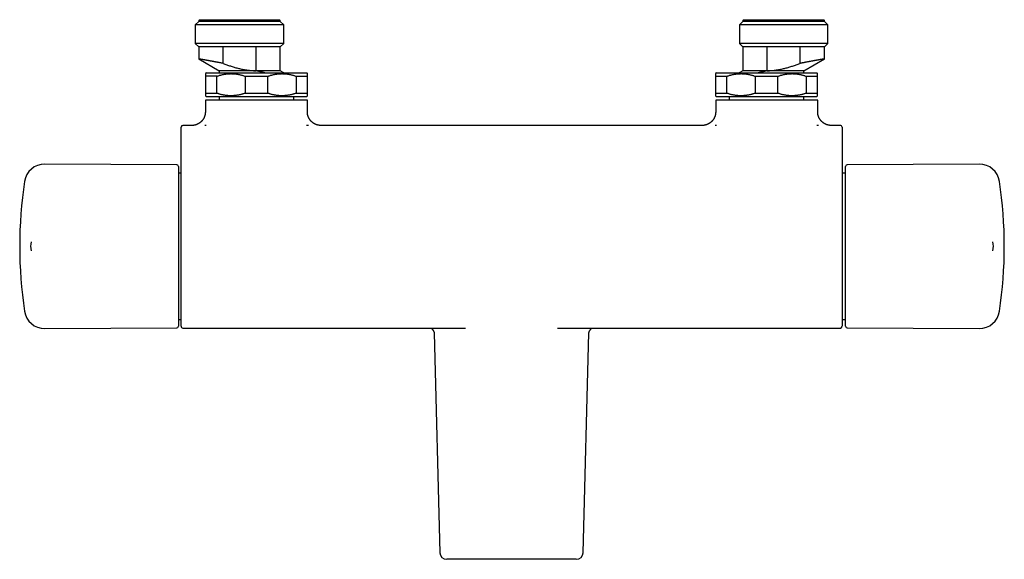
# Model space of a CAD drawing. Header units: millimetres. Extents: x 8 to 808, y 12 to 392.
# Tile 2 of 6: x 243 to 532, y 95 to 254. Entities that reach past the tile are written whole.
import ezdxf

# ---------------------------------------------------------------- set-up
doc = ezdxf.new("R2010")
doc.units = ezdxf.units.MM

msp = doc.modelspace()

# ---------------------------------------------------------------- linework, layer by layer
at = {"color": 7, "linetype": 'Continuous', "lineweight": 30}
for p, q in [((295.26, 253.58), (294.26, 252.58)), ((294.26, 252.58), (294.26, 247.08)), ((320.26, 252.58), (294.26, 252.58)), ((295.46, 254.08), (295.26, 253.88)), ((295.26, 253.88), (295.26, 253.58)), ((319.26, 253.88), (295.26, 253.88)), ((319.26, 253.58), (295.26, 253.58)), ((295.46, 254.08), (319.06, 254.08)), ((319.26, 253.88), (319.06, 254.08)), ((319.26, 253.58), (319.26, 253.88)), ((320.26, 252.58), (319.26, 253.58)), ((320.26, 247.08), (320.26, 252.58)), ((455.26, 253.58), (454.26, 252.58)), ((454.26, 252.58), (454.26, 247.08)), ((467.26, 252.58), (454.26, 252.58)), ((455.46, 254.08), (455.26, 253.88)), ((455.26, 253.88), (455.26, 253.58)), ((467.26, 253.88), (455.26, 253.88)), ((467.26, 253.58), (455.26, 253.58)), ((455.46, 254.08), (467.26, 254.08)), ((467.26, 254.08), (479.06, 254.08)), ((479.26, 253.88), (467.26, 253.88)), ((479.26, 253.58), (467.26, 253.58)), ((480.26, 252.58), (467.26, 252.58)), ((479.26, 253.88), (479.06, 254.08)), ((479.26, 253.58), (479.26, 253.88)), ((480.26, 252.58), (479.26, 253.58)), ((480.26, 247.08), (480.26, 252.58)), ((294.26, 247.08), (295.26, 246.08)), ((320.26, 247.08), (294.26, 247.08)), ((319.26, 246.08), (320.26, 247.08)), ((454.26, 247.08), (455.26, 246.08)), ((467.26, 247.08), (454.26, 247.08)), ((480.26, 247.08), (467.26, 247.08)), ((479.26, 246.08), (480.26, 247.08)), ((295.26, 246.08), (295.26, 242.55)), ((302.46, 246.08), (295.26, 246.08)), ((312.05, 246.08), (302.46, 246.08)), ((302.46, 241.24), (302.46, 246.08)), ((319.26, 246.08), (312.05, 246.08)), ((312.05, 246.08), (312.05, 239.08)), ((319.26, 239.08), (319.26, 246.08)), ((455.26, 246.08), (455.26, 239.08)), ((462.46, 246.08), (455.26, 246.08)), ((472.05, 246.08), (462.46, 246.08)), ((462.46, 239.08), (462.46, 246.08)), ((479.26, 246.08), (472.05, 246.08)), ((472.05, 246.08), (472.05, 241.24)), ((479.26, 242.55), (479.26, 246.08)), ((295.26, 242.55), (301.26, 239.08)), ((473.26, 239.08), (479.26, 242.55)), ((297.51, 238.47), (297.26, 238.22)), ((300.6, 237.47), (297.26, 237.47)), ((297.26, 237.47), (297.26, 232.47)), ((297.51, 238.47), (327.01, 238.47)), ((300.6, 232.47), (300.6, 237.47)), ((301.26, 239.08), (301.26, 238.47)), ((312.06, 239.08), (301.26, 239.08)), ((308.91, 237.47), (315.6, 237.47)), ((308.91, 237.47), (308.91, 232.47)), ((312.06, 239.08), (312.05, 239.08)), ((319.26, 239.08), (312.06, 239.08)), ((315.6, 232.47), (315.6, 237.47)), ((320.31, 238.47), (319.26, 239.08)), ((323.91, 237.47), (327.26, 237.47)), ((323.91, 237.47), (323.91, 232.47)), ((327.26, 238.22), (327.01, 238.47)), ((327.26, 232.47), (327.26, 237.47)), ((447.51, 238.47), (447.26, 238.22)), ((447.26, 237.47), (450.6, 237.47)), ((447.26, 237.47), (447.26, 232.47)), ((447.51, 238.47), (477.01, 238.47)), ((450.6, 232.47), (450.6, 237.47)), ((455.26, 239.08), (454.2, 238.47)), ((462.46, 239.08), (455.26, 239.08)), ((458.91, 237.47), (465.6, 237.47)), ((458.91, 237.47), (458.91, 232.47)), ((473.26, 239.08), (462.46, 239.08)), ((462.46, 239.08), (462.46, 239.08)), ((465.6, 232.47), (465.6, 237.47)), ((473.26, 238.47), (473.26, 239.08)), ((473.91, 237.47), (477.26, 237.47)), ((473.91, 237.47), (473.91, 232.47)), ((477.26, 238.22), (477.01, 238.47)), ((477.26, 232.47), (477.26, 237.47)), ((297.26, 232.47), (300.6, 232.47)), ((297.26, 231.72), (297.51, 231.47)), ((308.91, 232.47), (315.6, 232.47)), ((323.91, 232.47), (327.26, 232.47)), ((327.01, 231.47), (327.26, 231.72)), ((447.26, 232.47), (450.6, 232.47)), ((447.26, 231.72), (447.51, 231.47)), ((458.91, 232.47), (465.6, 232.47)), ((473.91, 232.47), (477.26, 232.47)), ((477.01, 231.47), (477.26, 231.72)), ((297.21, 230.47), (297.21, 227)), ((327.21, 230.47), (297.21, 230.47)), ((297.51, 231.47), (327.01, 231.47)), ((301.26, 231.47), (301.26, 230.47)), ((323.26, 230.47), (323.26, 231.47)), ((327.21, 227), (327.21, 230.47)), ((447.3, 230.47), (447.3, 227)), ((477.3, 230.47), (447.3, 230.47)), ((447.51, 231.47), (477.01, 231.47)), ((451.26, 231.47), (451.26, 230.47)), ((473.26, 230.47), (473.26, 231.47)), ((477.3, 227), (477.3, 230.47)), ((327.21, 227), (327.21, 227)), ((477.3, 227), (477.3, 227)), ((293.21, 223), (290.56, 223)), ((290.56, 222.99), (290.56, 222.98)), ((293.21, 223), (293.24, 223)), ((331.18, 223), (331.21, 223)), ((443.3, 223), (331.21, 223)), ((443.3, 223), (443.33, 223)), ((481.27, 223), (481.3, 223)), ((483.96, 223), (481.3, 223)), ((288.82, 211.47), (249.98, 211.64)), ((524.81, 211.64), (485.98, 211.47)), ((289.31, 210.97), (289.31, 187.47)), ((290.06, 208.99), (289.31, 208.99)), ((485.48, 208.99), (484.46, 208.99)), ((485.48, 187.47), (485.48, 210.97)), ((246.03, 188.76), (246.03, 188.76)), ((528.77, 188.76), (528.76, 188.76)), ((246.03, 186.19), (246.03, 186.18)), ((289.31, 187.47), (289.31, 163.97)), ((485.48, 163.97), (485.48, 187.47)), ((528.77, 186.18), (528.77, 186.19)), ((289.31, 165.96), (290.06, 165.96)), ((484.46, 165.96), (485.48, 165.96)), ((249.98, 163.3), (288.82, 163.47)), ((290.56, 163.45), (373.65, 163.45)), ((373.65, 163.45), (373.71, 163.45)), ((400.81, 163.45), (400.86, 163.45)), ((400.86, 163.45), (483.96, 163.45)), ((410, 162.26), (410, 162.26)), ((485.98, 163.47), (524.81, 163.3)), ((364.52, 162.01), (366.2, 97.42)), ((408.31, 97.42), (409.99, 162.01)), ((397.26, 95.47), (377.26, 95.47))]:
    msp.add_line(p, q, dxfattribs=at)
for centre, radius, start, end in [((290.56, 222.5), 0.5, 90, 180), ((290.56, 222.48), 0.5, 89.9963, 179.5473), ((483.96, 222.5), 0.5, 359.9997, 90), ((249.95, 205.64), 6, 89.75, 171.5732), ((288.81, 210.97), 0.5, 0, 89.75), ((485.98, 210.97), 0.5, 90.25, 180), ((524.84, 205.64), 6, 8.4268, 90.25), ((372.61, 187.47), 130, 171.5732, 188.4268), ((402.18, 187.47), 130, 351.5732, 8.4268), ((249.81, 187.47), 4, 161.259, 198.7284), ((524.98, 187.47), 4, 341.259, 18.7282), ((249.95, 169.3), 6, 188.4268, 270.25), ((524.84, 169.3), 6, 269.75, 351.5732), ((288.81, 163.97), 0.5, 270.25, 0), ((290.56, 163.95), 0.5, 180.0047, 270.0062), ((483.96, 163.95), 0.5, 269.9984, 359.9888), ((485.98, 163.97), 0.5, 180, 269.75), ((368.2, 97.47), 2, 181.4949, 270), ((406.31, 97.47), 2, 270, 358.5054)]:
    msp.add_arc(centre, radius, start, end, dxfattribs=at)
for points, knots in [([(302.46, 241.24), (302.38, 241.25), (302.21, 241.28), (301.93, 241.34), (301.63, 241.4), (301.33, 241.45), (301.08, 241.5), (300.86, 241.54), (300.65, 241.58), (300.44, 241.62), (300.23, 241.66), (300.02, 241.7), (299.83, 241.74), (299.64, 241.77), (299.48, 241.8), (299.32, 241.83), (299.18, 241.86), (299.01, 241.89), (298.83, 241.92), (298.62, 241.96), (298.38, 242), (298.16, 242.04), (297.97, 242.07), (297.82, 242.1), (297.66, 242.13), (297.52, 242.15), (297.37, 242.18), (297.23, 242.2), (297.1, 242.23), (296.97, 242.25), (296.86, 242.27), (296.77, 242.29), (296.67, 242.3), (296.57, 242.32), (296.46, 242.34), (296.34, 242.36), (296.22, 242.38), (296.1, 242.4), (295.99, 242.42), (295.89, 242.44), (295.81, 242.45), (295.74, 242.46), (295.67, 242.47), (295.61, 242.49), (295.55, 242.5), (295.49, 242.51), (295.44, 242.51), (295.4, 242.52), (295.36, 242.53), (295.33, 242.53), (295.31, 242.54), (295.28, 242.54), (295.27, 242.54), (295.26, 242.55), (295.26, 242.55), (295.26, 242.55)], [0, 0, 0, 0, 0.0197628, 0.0395356, 0.0669948, 0.0944811, 0.1127994, 0.1311258, 0.1495746, 0.1680316, 0.1863502, 0.204677, 0.222865, 0.241061, 0.2554745, 0.2698879, 0.2843174, 0.298747, 0.3184539, 0.3381712, 0.3651381, 0.3921315, 0.4101213, 0.428119, 0.4461089, 0.4641068, 0.4820967, 0.5000946, 0.5180846, 0.5360826, 0.5502345, 0.5643864, 0.5785539, 0.5927214, 0.6120683, 0.6314253, 0.6535415, 0.6756578, 0.6978343, 0.7200108, 0.7377281, 0.7554532, 0.7731705, 0.7908957, 0.808613, 0.8263382, 0.8541988, 0.8681446, 0.8820905, 0.9011303, 0.9201796, 0.9420874, 0.9639951, 0.9859619, 1, 1, 1, 1]), ([(302.46, 241.24), (302.63, 241.17), (302.99, 241.04), (303.51, 240.84), (304.04, 240.66), (304.58, 240.48), (305.11, 240.3), (305.65, 240.14), (306.19, 239.98), (306.74, 239.83), (307.29, 239.7), (307.79, 239.58), (308.25, 239.49), (308.67, 239.41), (309.09, 239.34), (309.5, 239.28), (309.92, 239.22), (310.35, 239.18), (310.77, 239.14), (311.2, 239.11), (311.62, 239.09), (311.91, 239.09), (312.05, 239.08)], [0, 0, 0, 0, 0.056869, 0.113744, 0.17062, 0.227492, 0.284358, 0.341527, 0.398712, 0.455898, 0.513076, 0.570239, 0.612997, 0.655767, 0.698539, 0.741306, 0.784062, 0.82724, 0.870434, 0.913632, 0.956823, 1, 1, 1, 1]), ([(462.46, 239.08), (462.6, 239.09), (462.88, 239.09), (463.3, 239.11), (463.73, 239.14), (464.15, 239.17), (464.57, 239.22), (464.99, 239.27), (465.41, 239.34), (465.83, 239.41), (466.25, 239.49), (466.72, 239.58), (467.22, 239.7), (467.77, 239.83), (468.31, 239.98), (468.85, 240.13), (469.39, 240.3), (469.92, 240.47), (470.46, 240.65), (470.99, 240.84), (471.52, 241.03), (471.88, 241.17), (472.05, 241.24)], [0, 0, 0, 0, 0.042738, 0.08549, 0.128248, 0.171002, 0.213741, 0.256936, 0.300142, 0.343354, 0.386564, 0.429762, 0.486586, 0.543425, 0.600272, 0.657119, 0.713949, 0.771153, 0.828364, 0.885579, 0.942793, 1, 1, 1, 1]), ([(479.25, 242.55), (479.25, 242.55), (479.26, 242.55), (479.25, 242.54), (479.23, 242.54), (479.2, 242.54), (479.17, 242.53), (479.12, 242.52), (479.07, 242.51), (479, 242.5), (478.92, 242.49), (478.84, 242.47), (478.75, 242.46), (478.66, 242.44), (478.55, 242.43), (478.43, 242.41), (478.3, 242.38), (478.17, 242.36), (478.03, 242.34), (477.89, 242.31), (477.73, 242.28), (477.55, 242.25), (477.36, 242.22), (477.18, 242.19), (477, 242.16), (476.82, 242.12), (476.62, 242.09), (476.4, 242.05), (476.15, 242), (475.9, 241.96), (475.64, 241.91), (475.37, 241.86), (475.11, 241.81), (474.88, 241.77), (474.66, 241.73), (474.41, 241.69), (474.14, 241.64), (473.87, 241.58), (473.61, 241.54), (473.38, 241.49), (473.18, 241.45), (472.97, 241.41), (472.74, 241.37), (472.5, 241.32), (472.26, 241.28), (472.11, 241.25), (472.05, 241.24)], [0, 0, 0, 0, 0.007929, 0.034226, 0.060548, 0.083077, 0.105606, 0.1282, 0.150793, 0.17845, 0.206136, 0.227996, 0.249856, 0.271775, 0.293694, 0.319934, 0.346198, 0.36867, 0.391142, 0.413677, 0.436212, 0.463789, 0.491395, 0.513372, 0.535349, 0.557385, 0.57942, 0.6058, 0.632204, 0.658624, 0.68507, 0.712704, 0.740367, 0.759234, 0.778111, 0.802084, 0.826058, 0.850105, 0.874151, 0.891444, 0.908737, 0.926056, 0.943376, 0.964532, 0.985701, 1, 1, 1, 1]), ([(297.26, 238.22), (297.26, 238.22), (297.26, 238.22), (297.26, 238.21), (297.26, 238.2), (297.26, 238.17), (297.26, 238.14), (297.26, 238.1), (297.26, 238.06), (297.26, 238.01), (297.26, 237.96), (297.26, 237.89), (297.26, 237.81), (297.26, 237.73), (297.26, 237.65), (297.26, 237.56), (297.26, 237.5), (297.26, 237.47)], [0, 0, 0, 0, 0.029796, 0.107096, 0.184737, 0.26189, 0.33909, 0.398315, 0.45754, 0.516843, 0.576147, 0.65648, 0.736856, 0.802592, 0.868369, 0.934165, 1, 1, 1, 1]), ([(300.6, 237.47), (300.7, 237.51), (300.92, 237.58), (301.24, 237.68), (301.56, 237.78), (301.89, 237.86), (302.21, 237.94), (302.54, 238.01), (302.87, 238.07), (303.2, 238.12), (303.54, 238.16), (303.89, 238.19), (304.23, 238.21), (304.58, 238.22), (304.94, 238.22), (305.3, 238.21), (305.66, 238.19), (306.02, 238.15), (306.38, 238.11), (306.74, 238.05), (307.1, 237.98), (307.46, 237.9), (307.82, 237.81), (308.19, 237.71), (308.55, 237.6), (308.79, 237.51), (308.91, 237.47)], [0, 0, 0, 0, 0.039438, 0.078884, 0.118329, 0.157766, 0.19739, 0.237015, 0.276298, 0.315581, 0.356348, 0.397129, 0.43791, 0.478676, 0.521454, 0.564249, 0.607044, 0.649823, 0.692933, 0.736044, 0.778489, 0.820935, 0.865693, 0.910465, 0.955239, 1, 1, 1, 1]), ([(314.7, 238.47), (314.64, 238.49), (314.48, 238.52), (314.19, 238.59), (313.85, 238.66), (313.49, 238.74), (313.14, 238.83), (312.78, 238.91), (312.42, 238.99), (312.18, 239.05), (312.06, 239.08)], [0, 0, 0, 0, 0.072309, 0.189625, 0.327955, 0.460338, 0.592853, 0.726167, 0.859614, 1, 1, 1, 1]), ([(315.6, 237.47), (315.7, 237.51), (315.92, 237.58), (316.24, 237.68), (316.56, 237.78), (316.89, 237.86), (317.21, 237.94), (317.54, 238.01), (317.87, 238.07), (318.2, 238.12), (318.54, 238.16), (318.89, 238.19), (319.23, 238.21), (319.58, 238.22), (319.94, 238.22), (320.3, 238.21), (320.66, 238.19), (321.02, 238.15), (321.38, 238.11), (321.74, 238.05), (322.1, 237.98), (322.46, 237.9), (322.82, 237.81), (323.19, 237.71), (323.55, 237.6), (323.79, 237.51), (323.91, 237.47)], [0, 0, 0, 0, 0.039438, 0.078884, 0.118329, 0.157766, 0.19739, 0.237015, 0.276298, 0.315581, 0.356348, 0.397129, 0.43791, 0.478676, 0.521454, 0.564249, 0.607044, 0.649823, 0.692933, 0.736044, 0.778489, 0.820935, 0.865693, 0.910465, 0.955239, 1, 1, 1, 1]), ([(327.26, 237.47), (327.26, 237.5), (327.26, 237.56), (327.26, 237.65), (327.26, 237.73), (327.26, 237.81), (327.26, 237.89), (327.26, 237.96), (327.26, 238.02), (327.26, 238.07), (327.26, 238.1), (327.26, 238.14), (327.26, 238.16), (327.26, 238.18), (327.26, 238.2), (327.26, 238.21), (327.26, 238.22), (327.26, 238.22), (327.26, 238.22), (327.26, 238.22)], [0, 0, 0, 0, 0.065748, 0.131514, 0.197318, 0.263143, 0.340281, 0.417495, 0.494749, 0.55276, 0.610771, 0.668857, 0.726943, 0.775832, 0.824721, 0.873658, 0.922596, 0.97226, 1, 1, 1, 1]), ([(447.26, 238.22), (447.26, 238.22), (447.26, 238.22), (447.26, 238.22), (447.26, 238.21), (447.26, 238.19), (447.26, 238.17), (447.26, 238.15), (447.26, 238.13), (447.26, 238.1), (447.26, 238.06), (447.26, 238.03), (447.26, 237.99), (447.26, 237.94), (447.26, 237.9), (447.26, 237.85), (447.26, 237.79), (447.26, 237.73), (447.26, 237.67), (447.26, 237.59), (447.26, 237.52), (447.26, 237.47)], [0, 0, 0, 0, 0.021924, 0.07164, 0.121355, 0.201619, 0.251047, 0.300488, 0.350019, 0.399549, 0.449126, 0.498704, 0.548592, 0.59848, 0.64841, 0.698341, 0.748569, 0.798797, 0.849062, 0.899327, 1, 1, 1, 1]), ([(450.6, 237.47), (450.7, 237.51), (450.92, 237.58), (451.24, 237.68), (451.56, 237.78), (451.89, 237.86), (452.21, 237.94), (452.54, 238.01), (452.87, 238.07), (453.2, 238.12), (453.54, 238.16), (453.89, 238.19), (454.23, 238.21), (454.58, 238.22), (454.94, 238.22), (455.3, 238.21), (455.66, 238.19), (456.02, 238.15), (456.38, 238.11), (456.75, 238.05), (457.11, 237.98), (457.47, 237.9), (457.84, 237.81), (458.2, 237.71), (458.56, 237.59), (458.8, 237.51), (458.91, 237.47)], [0, 0, 0, 0, 0.039438, 0.078884, 0.118329, 0.157766, 0.19739, 0.237015, 0.276298, 0.315581, 0.356348, 0.397129, 0.43791, 0.478676, 0.521422, 0.564176, 0.606922, 0.64996, 0.693005, 0.736044, 0.779913, 0.82379, 0.86766, 0.911771, 0.955888, 1, 1, 1, 1]), ([(462.46, 239.08), (462.37, 239.06), (462.19, 239.02), (461.92, 238.95), (461.66, 238.89), (461.4, 238.83), (461.15, 238.77), (460.89, 238.71), (460.63, 238.66), (460.37, 238.6), (460.11, 238.54), (459.92, 238.5), (459.82, 238.48), (459.81, 238.47)], [0, 0, 0, 0, 0.100751, 0.201559, 0.298287, 0.395015, 0.491948, 0.58888, 0.687075, 0.785269, 0.88368, 0.98209, 1, 1, 1, 1]), ([(465.6, 237.47), (465.7, 237.51), (465.92, 237.58), (466.24, 237.68), (466.56, 237.78), (466.89, 237.86), (467.21, 237.94), (467.54, 238.01), (467.87, 238.07), (468.2, 238.12), (468.54, 238.16), (468.89, 238.19), (469.23, 238.21), (469.58, 238.22), (469.94, 238.22), (470.3, 238.21), (470.66, 238.19), (471.02, 238.15), (471.38, 238.11), (471.75, 238.05), (472.11, 237.98), (472.47, 237.9), (472.84, 237.81), (473.2, 237.71), (473.56, 237.59), (473.8, 237.51), (473.91, 237.47)], [0, 0, 0, 0, 0.0394379, 0.0788842, 0.1183294, 0.1577657, 0.1973903, 0.2370148, 0.2762981, 0.3155812, 0.3563484, 0.3971293, 0.4379097, 0.4786761, 0.5214218, 0.5641758, 0.6069218, 0.6499595, 0.6930055, 0.7360439, 0.7799131, 0.8237899, 0.8676601, 0.9117709, 0.9558881, 1, 1, 1, 1]), ([(477.26, 237.47), (477.26, 237.52), (477.26, 237.59), (477.26, 237.67), (477.26, 237.73), (477.26, 237.79), (477.26, 237.84), (477.26, 237.89), (477.26, 237.94), (477.26, 237.98), (477.26, 238.02), (477.26, 238.06), (477.26, 238.09), (477.26, 238.12), (477.26, 238.15), (477.26, 238.17), (477.26, 238.19), (477.26, 238.21), (477.26, 238.22), (477.26, 238.22), (477.26, 238.22)], [0, 0, 0, 0, 0.09898, 0.148502, 0.198025, 0.247651, 0.297277, 0.346941, 0.396606, 0.44671, 0.496814, 0.546963, 0.597113, 0.647405, 0.697697, 0.74804, 0.798382, 0.87544, 0.952545, 1, 1, 1, 1]), ([(297.26, 232.47), (297.26, 232.44), (297.26, 232.38), (297.26, 232.29), (297.26, 232.21), (297.26, 232.13), (297.26, 232.06), (297.26, 231.98), (297.26, 231.93), (297.26, 231.88), (297.26, 231.84), (297.26, 231.81), (297.26, 231.78), (297.26, 231.76), (297.26, 231.75), (297.26, 231.73), (297.26, 231.73), (297.26, 231.72), (297.26, 231.72), (297.26, 231.72)], [0, 0, 0, 0, 0.065748, 0.131514, 0.197318, 0.263143, 0.340281, 0.417495, 0.494749, 0.55276, 0.610771, 0.668857, 0.726943, 0.775832, 0.824721, 0.873658, 0.922596, 0.97226, 1, 1, 1, 1]), ([(308.91, 232.47), (308.81, 232.44), (308.6, 232.36), (308.27, 232.26), (307.95, 232.17), (307.62, 232.08), (307.3, 232), (306.97, 231.94), (306.64, 231.88), (306.31, 231.83), (305.97, 231.79), (305.62, 231.75), (305.28, 231.73), (304.93, 231.72), (304.57, 231.72), (304.21, 231.73), (303.85, 231.76), (303.49, 231.79), (303.13, 231.84), (302.77, 231.89), (302.41, 231.96), (302.06, 232.04), (301.69, 232.13), (301.32, 232.23), (300.96, 232.35), (300.72, 232.43), (300.6, 232.47)], [0, 0, 0, 0, 0.039438, 0.078884, 0.118329, 0.157766, 0.19739, 0.237015, 0.276298, 0.315581, 0.356348, 0.397129, 0.43791, 0.478676, 0.521454, 0.564249, 0.607044, 0.649823, 0.692933, 0.736044, 0.778489, 0.820935, 0.865693, 0.910465, 0.955239, 1, 1, 1, 1]), ([(323.91, 232.47), (323.81, 232.44), (323.6, 232.36), (323.27, 232.26), (322.95, 232.17), (322.62, 232.08), (322.3, 232), (321.97, 231.94), (321.64, 231.88), (321.31, 231.83), (320.97, 231.79), (320.62, 231.75), (320.28, 231.73), (319.93, 231.72), (319.57, 231.72), (319.21, 231.73), (318.85, 231.76), (318.49, 231.79), (318.13, 231.84), (317.77, 231.89), (317.41, 231.96), (317.06, 232.04), (316.69, 232.13), (316.32, 232.23), (315.96, 232.35), (315.72, 232.43), (315.6, 232.47)], [0, 0, 0, 0, 0.039438, 0.078884, 0.118329, 0.157766, 0.19739, 0.237015, 0.276298, 0.315581, 0.356348, 0.397129, 0.43791, 0.478676, 0.521454, 0.564249, 0.607044, 0.649823, 0.692933, 0.736044, 0.778489, 0.820935, 0.865693, 0.910465, 0.955239, 1, 1, 1, 1]), ([(327.26, 231.72), (327.26, 231.72), (327.26, 231.72), (327.26, 231.73), (327.26, 231.75), (327.26, 231.77), (327.26, 231.81), (327.26, 231.85), (327.26, 231.88), (327.26, 231.93), (327.26, 231.99), (327.26, 232.05), (327.26, 232.13), (327.26, 232.21), (327.26, 232.29), (327.26, 232.38), (327.26, 232.44), (327.26, 232.47)], [0, 0, 0, 0, 0.029796, 0.107096, 0.184737, 0.26189, 0.33909, 0.398315, 0.45754, 0.516843, 0.576147, 0.65648, 0.736856, 0.802592, 0.868369, 0.934165, 1, 1, 1, 1]), ([(447.26, 232.47), (447.26, 232.43), (447.26, 232.36), (447.26, 232.27), (447.26, 232.21), (447.26, 232.16), (447.26, 232.1), (447.26, 232.05), (447.26, 232), (447.26, 231.96), (447.26, 231.92), (447.26, 231.88), (447.26, 231.85), (447.26, 231.82), (447.26, 231.79), (447.26, 231.77), (447.26, 231.75), (447.26, 231.73), (447.26, 231.72), (447.26, 231.72), (447.26, 231.72)], [0, 0, 0, 0, 0.0989796, 0.1485023, 0.1980249, 0.2476511, 0.2972771, 0.3469415, 0.3966057, 0.4467099, 0.4968139, 0.5469633, 0.5971126, 0.6474047, 0.6976968, 0.7480396, 0.7983822, 0.8754399, 0.9525454, 1, 1, 1, 1]), ([(458.91, 232.47), (458.81, 232.44), (458.6, 232.36), (458.27, 232.26), (457.95, 232.17), (457.62, 232.08), (457.3, 232), (456.97, 231.94), (456.64, 231.88), (456.31, 231.83), (455.97, 231.79), (455.62, 231.75), (455.28, 231.73), (454.93, 231.72), (454.57, 231.72), (454.21, 231.73), (453.85, 231.76), (453.49, 231.79), (453.13, 231.84), (452.77, 231.89), (452.4, 231.96), (452.04, 232.04), (451.68, 232.14), (451.31, 232.24), (450.95, 232.35), (450.72, 232.43), (450.6, 232.47)], [0, 0, 0, 0, 0.039438, 0.078884, 0.118329, 0.157766, 0.19739, 0.237015, 0.276298, 0.315581, 0.356348, 0.397129, 0.43791, 0.478676, 0.521422, 0.564176, 0.606922, 0.64996, 0.693005, 0.736044, 0.779913, 0.82379, 0.86766, 0.911771, 0.955888, 1, 1, 1, 1]), ([(473.91, 232.47), (473.81, 232.44), (473.6, 232.36), (473.27, 232.26), (472.95, 232.17), (472.62, 232.08), (472.3, 232), (471.97, 231.94), (471.64, 231.88), (471.31, 231.83), (470.97, 231.79), (470.62, 231.75), (470.28, 231.73), (469.93, 231.72), (469.57, 231.72), (469.21, 231.73), (468.85, 231.76), (468.49, 231.79), (468.13, 231.84), (467.77, 231.89), (467.4, 231.96), (467.04, 232.04), (466.68, 232.14), (466.31, 232.24), (465.95, 232.35), (465.72, 232.43), (465.6, 232.47)], [0, 0, 0, 0, 0.039438, 0.078884, 0.118329, 0.157766, 0.19739, 0.237015, 0.276298, 0.315581, 0.356348, 0.397129, 0.43791, 0.478676, 0.521422, 0.564176, 0.606922, 0.64996, 0.693005, 0.736044, 0.779913, 0.82379, 0.86766, 0.911771, 0.955888, 1, 1, 1, 1]), ([(477.26, 231.72), (477.26, 231.72), (477.26, 231.72), (477.26, 231.73), (477.26, 231.73), (477.26, 231.75), (477.26, 231.77), (477.26, 231.79), (477.26, 231.82), (477.26, 231.85), (477.26, 231.88), (477.26, 231.92), (477.26, 231.96), (477.26, 232), (477.26, 232.05), (477.26, 232.1), (477.26, 232.15), (477.26, 232.21), (477.26, 232.27), (477.26, 232.36), (477.26, 232.43), (477.26, 232.47)], [0, 0, 0, 0, 0.021924, 0.07164, 0.121355, 0.201619, 0.251047, 0.300488, 0.350019, 0.399549, 0.449126, 0.498704, 0.548592, 0.59848, 0.64841, 0.698341, 0.748569, 0.798797, 0.849062, 0.899327, 1, 1, 1, 1]), ([(297.21, 227), (297.21, 226.97), (297.21, 226.9), (297.21, 226.8), (297.2, 226.69), (297.19, 226.58), (297.18, 226.47), (297.16, 226.37), (297.14, 226.26), (297.12, 226.16), (297.1, 226.06), (297.07, 225.95), (297.04, 225.85), (297.01, 225.75), (296.98, 225.65), (296.94, 225.55), (296.9, 225.45), (296.86, 225.35), (296.82, 225.26), (296.77, 225.17), (296.72, 225.07), (296.67, 224.98), (296.61, 224.89), (296.56, 224.8), (296.5, 224.72), (296.44, 224.63), (296.38, 224.55), (296.31, 224.47), (296.25, 224.39), (296.18, 224.31), (296.11, 224.24), (296.04, 224.16), (295.96, 224.09), (295.89, 224.02), (295.81, 223.96), (295.73, 223.89), (295.65, 223.83), (295.57, 223.77), (295.49, 223.71), (295.41, 223.65), (295.32, 223.6), (295.24, 223.55), (295.15, 223.5), (295.06, 223.45), (294.98, 223.41), (294.89, 223.37), (294.8, 223.33), (294.71, 223.29), (294.62, 223.25), (294.53, 223.22), (294.44, 223.19), (294.35, 223.16), (294.27, 223.14), (294.18, 223.12), (294.09, 223.1), (294, 223.08), (293.92, 223.06), (293.83, 223.05), (293.75, 223.03), (293.67, 223.02), (293.6, 223.02), (293.53, 223.01), (293.47, 223.01), (293.43, 223), (293.39, 223), (293.36, 223), (293.33, 223), (293.31, 223), (293.3, 223), (293.29, 223), (293.27, 223), (293.26, 223), (293.26, 223), (293.25, 223), (293.24, 223), (293.24, 223), (293.24, 223)], [0, 0, 0, 0, 0.015045, 0.032086, 0.049102, 0.066094, 0.083061, 0.100004, 0.116922, 0.133815, 0.150684, 0.167527, 0.184346, 0.20114, 0.217908, 0.23465, 0.251366, 0.268056, 0.284719, 0.301354, 0.317962, 0.334541, 0.351091, 0.367612, 0.384101, 0.40056, 0.416986, 0.433379, 0.449738, 0.466061, 0.482348, 0.498596, 0.514805, 0.530972, 0.547096, 0.563175, 0.579206, 0.595187, 0.611116, 0.626989, 0.642803, 0.658554, 0.674238, 0.689851, 0.705386, 0.720839, 0.736202, 0.751468, 0.766627, 0.781671, 0.796586, 0.811359, 0.825974, 0.840412, 0.854648, 0.868654, 0.882393, 0.895815, 0.908854, 0.921402, 0.933278, 0.944159, 0.95358, 0.961235, 0.967265, 0.972037, 0.9759, 0.979128, 0.981936, 0.984498, 0.986967, 0.989482, 0.992138, 0.995077, 0.998456, 1, 1, 1, 1]), ([(331.18, 223), (331.18, 223), (331.18, 223), (331.17, 223), (331.16, 223), (331.15, 223), (331.14, 223), (331.13, 223), (331.11, 223), (331.1, 223), (331.07, 223), (331.04, 223), (331, 223), (330.95, 223.01), (330.89, 223.01), (330.81, 223.02), (330.73, 223.03), (330.64, 223.04), (330.55, 223.05), (330.46, 223.07), (330.36, 223.09), (330.27, 223.11), (330.17, 223.14), (330.08, 223.16), (329.98, 223.19), (329.89, 223.22), (329.79, 223.26), (329.7, 223.3), (329.61, 223.33), (329.51, 223.38), (329.42, 223.42), (329.33, 223.47), (329.24, 223.52), (329.16, 223.57), (329.07, 223.62), (328.99, 223.67), (328.9, 223.73), (328.82, 223.79), (328.74, 223.85), (328.66, 223.92), (328.58, 223.98), (328.51, 224.05), (328.43, 224.12), (328.36, 224.19), (328.29, 224.27), (328.21, 224.35), (328.14, 224.44), (328.07, 224.52), (328, 224.61), (327.93, 224.7), (327.87, 224.8), (327.81, 224.89), (327.75, 224.99), (327.7, 225.08), (327.65, 225.18), (327.6, 225.28), (327.55, 225.38), (327.51, 225.48), (327.47, 225.59), (327.43, 225.69), (327.4, 225.8), (327.37, 225.9), (327.34, 226.01), (327.31, 226.11), (327.29, 226.22), (327.27, 226.33), (327.25, 226.43), (327.24, 226.54), (327.23, 226.65), (327.22, 226.76), (327.21, 226.86), (327.21, 226.95), (327.21, 226.99), (327.21, 227)], [0, 0, 0, 0, 0.002852, 0.006279, 0.009271, 0.012007, 0.014655, 0.017319, 0.020165, 0.023386, 0.027212, 0.031938, 0.037964, 0.04581, 0.055974, 0.068296, 0.081772, 0.095894, 0.110536, 0.125562, 0.140857, 0.15634, 0.171957, 0.187673, 0.203464, 0.219311, 0.235204, 0.251132, 0.26709, 0.283073, 0.299075, 0.315095, 0.331129, 0.347176, 0.363233, 0.379301, 0.395376, 0.411459, 0.427549, 0.443645, 0.459746, 0.475852, 0.491962, 0.508076, 0.524194, 0.542126, 0.560056, 0.577934, 0.595764, 0.613547, 0.631285, 0.648982, 0.666638, 0.684255, 0.701836, 0.719381, 0.736892, 0.75437, 0.771816, 0.78923, 0.806614, 0.823969, 0.841295, 0.858592, 0.875862, 0.893105, 0.910321, 0.927511, 0.944675, 0.961813, 0.978926, 0.996014, 1, 1, 1, 1]), ([(447.3, 227), (447.3, 226.97), (447.3, 226.9), (447.29, 226.8), (447.29, 226.69), (447.28, 226.58), (447.26, 226.47), (447.25, 226.37), (447.23, 226.26), (447.21, 226.16), (447.19, 226.06), (447.16, 225.95), (447.13, 225.85), (447.1, 225.75), (447.06, 225.65), (447.03, 225.55), (446.99, 225.45), (446.95, 225.35), (446.9, 225.26), (446.85, 225.17), (446.81, 225.07), (446.75, 224.98), (446.7, 224.89), (446.64, 224.8), (446.59, 224.72), (446.53, 224.63), (446.46, 224.55), (446.4, 224.47), (446.33, 224.39), (446.26, 224.31), (446.19, 224.24), (446.12, 224.16), (446.05, 224.09), (445.97, 224.02), (445.9, 223.96), (445.82, 223.89), (445.74, 223.83), (445.66, 223.77), (445.58, 223.71), (445.49, 223.65), (445.41, 223.6), (445.32, 223.55), (445.24, 223.5), (445.15, 223.45), (445.06, 223.41), (444.97, 223.37), (444.89, 223.33), (444.8, 223.29), (444.71, 223.25), (444.62, 223.22), (444.53, 223.19), (444.44, 223.16), (444.35, 223.14), (444.26, 223.12), (444.18, 223.1), (444.09, 223.08), (444, 223.06), (443.92, 223.05), (443.84, 223.03), (443.76, 223.02), (443.69, 223.02), (443.62, 223.01), (443.56, 223.01), (443.51, 223), (443.47, 223), (443.44, 223), (443.42, 223), (443.4, 223), (443.39, 223), (443.37, 223), (443.36, 223), (443.35, 223), (443.34, 223), (443.34, 223), (443.33, 223), (443.33, 223), (443.33, 223)], [0, 0, 0, 0, 0.015045, 0.032086, 0.049102, 0.066094, 0.083061, 0.100004, 0.116922, 0.133815, 0.150684, 0.167527, 0.184346, 0.20114, 0.217908, 0.23465, 0.251366, 0.268056, 0.284719, 0.301354, 0.317962, 0.334541, 0.351091, 0.367612, 0.384101, 0.40056, 0.416986, 0.433379, 0.449738, 0.466061, 0.482348, 0.498596, 0.514805, 0.530972, 0.547096, 0.563175, 0.579206, 0.595187, 0.611116, 0.626989, 0.642803, 0.658554, 0.674238, 0.689851, 0.705386, 0.720839, 0.736202, 0.751468, 0.766627, 0.781671, 0.796586, 0.811359, 0.825974, 0.840412, 0.854648, 0.868654, 0.882393, 0.895815, 0.908854, 0.921402, 0.933278, 0.944159, 0.95358, 0.961235, 0.967265, 0.972037, 0.9759, 0.979128, 0.981936, 0.984498, 0.986967, 0.989482, 0.992138, 0.995077, 0.998456, 1, 1, 1, 1]), ([(481.27, 223), (481.27, 223), (481.27, 223), (481.26, 223), (481.25, 223), (481.24, 223), (481.23, 223), (481.22, 223), (481.2, 223), (481.18, 223), (481.16, 223), (481.13, 223), (481.09, 223), (481.04, 223.01), (480.98, 223.01), (480.9, 223.02), (480.82, 223.03), (480.73, 223.04), (480.64, 223.05), (480.54, 223.07), (480.45, 223.09), (480.35, 223.11), (480.26, 223.14), (480.16, 223.16), (480.07, 223.19), (479.97, 223.22), (479.88, 223.26), (479.79, 223.3), (479.69, 223.33), (479.6, 223.38), (479.51, 223.42), (479.42, 223.47), (479.33, 223.52), (479.24, 223.57), (479.16, 223.62), (479.07, 223.67), (478.99, 223.73), (478.91, 223.79), (478.83, 223.85), (478.75, 223.92), (478.67, 223.98), (478.59, 224.05), (478.52, 224.12), (478.45, 224.19), (478.37, 224.27), (478.3, 224.35), (478.23, 224.44), (478.15, 224.52), (478.09, 224.61), (478.02, 224.7), (477.96, 224.8), (477.9, 224.89), (477.84, 224.99), (477.79, 225.08), (477.73, 225.18), (477.68, 225.28), (477.64, 225.38), (477.6, 225.48), (477.56, 225.59), (477.52, 225.69), (477.48, 225.8), (477.45, 225.9), (477.42, 226.01), (477.4, 226.11), (477.37, 226.22), (477.36, 226.33), (477.34, 226.43), (477.32, 226.54), (477.31, 226.65), (477.31, 226.76), (477.3, 226.86), (477.3, 226.95), (477.3, 226.99), (477.3, 227)], [0, 0, 0, 0, 0.002852, 0.006279, 0.009271, 0.012007, 0.014655, 0.017319, 0.020165, 0.023386, 0.027212, 0.031938, 0.037964, 0.04581, 0.055974, 0.068296, 0.081772, 0.095894, 0.110536, 0.125562, 0.140857, 0.15634, 0.171957, 0.187673, 0.203464, 0.219311, 0.235204, 0.251132, 0.26709, 0.283073, 0.299075, 0.315095, 0.331129, 0.347176, 0.363233, 0.379301, 0.395376, 0.411459, 0.427549, 0.443645, 0.459746, 0.475852, 0.491962, 0.508076, 0.524194, 0.542126, 0.560056, 0.577934, 0.595764, 0.613547, 0.631285, 0.648982, 0.666638, 0.684255, 0.701836, 0.719381, 0.736892, 0.75437, 0.771816, 0.78923, 0.806614, 0.823969, 0.841295, 0.858592, 0.875862, 0.893105, 0.910321, 0.927511, 0.944675, 0.961813, 0.978926, 0.996014, 1, 1, 1, 1]), ([(293.21, 223), (293.21, 223), (293.21, 223), (293.22, 223), (293.23, 223), (293.24, 223), (293.24, 223)], [0, 0, 0, 0, 0.0000665, 0.4656856, 0.9314755, 1, 1, 1, 1]), ([(297.49, 222.98), (297.48, 222.98), (297.42, 222.98), (297.31, 222.98), (297.19, 222.98), (297.12, 222.98), (297.09, 222.98)], [0, 0, 0, 0, 0.078097, 0.428958, 0.779298, 1, 1, 1, 1]), ([(327.51, 222.98), (327.47, 222.98), (327.35, 222.98), (327.19, 222.98), (327.03, 222.98), (326.96, 222.98), (326.93, 222.98)], [0, 0, 0, 0, 0.1998464, 0.6441128, 0.872592, 1, 1, 1, 1]), ([(443.3, 223), (443.3, 223), (443.3, 223), (443.31, 223), (443.32, 223), (443.33, 223), (443.33, 223)], [0, 0, 0, 0, 0.000067, 0.465686, 0.931475, 1, 1, 1, 1]), ([(447.58, 222.98), (447.54, 222.98), (447.45, 222.98), (447.3, 222.98), (447.19, 222.98), (447.12, 222.98), (447.11, 222.98)], [0, 0, 0, 0, 0.255384, 0.518634, 0.955322, 1, 1, 1, 1]), ([(477.58, 222.98), (477.56, 222.98), (477.44, 222.98), (477.28, 222.98), (477.12, 222.98), (477.04, 222.98), (477.02, 222.98)], [0, 0, 0, 0, 0.157854, 0.63994, 0.890877, 1, 1, 1, 1]), ([(290.06, 222.49), (290.06, 222.49), (290.06, 222.5), (290.06, 222.5), (290.06, 222.5)], [0, 0, 0, 0, 0.5823131, 1, 1, 1, 1]), ([(290.06, 216.43), (290.06, 216.52), (290.06, 216.68), (290.06, 216.92), (290.06, 217.16), (290.06, 217.4), (290.06, 217.64), (290.06, 217.87), (290.06, 218.11), (290.06, 218.34), (290.06, 218.57), (290.06, 218.79), (290.06, 219), (290.06, 219.21), (290.06, 219.42), (290.06, 219.62), (290.06, 219.81), (290.06, 220), (290.06, 220.19), (290.06, 220.37), (290.06, 220.55), (290.06, 220.72), (290.06, 220.87), (290.06, 221.03), (290.06, 221.17), (290.06, 221.31), (290.06, 221.44), (290.06, 221.57), (290.06, 221.69), (290.06, 221.8), (290.06, 221.9), (290.06, 221.99), (290.06, 222.08), (290.06, 222.16), (290.06, 222.23), (290.06, 222.29), (290.06, 222.34), (290.06, 222.38), (290.06, 222.42), (290.06, 222.45), (290.06, 222.47), (290.06, 222.48), (290.06, 222.48), (290.06, 222.49)], [0, 0, 0, 0, 0.023523, 0.047066, 0.070615, 0.094158, 0.117682, 0.141886, 0.166112, 0.190345, 0.21457, 0.238774, 0.262297, 0.28584, 0.309389, 0.332931, 0.356454, 0.380658, 0.404884, 0.429116, 0.453342, 0.477546, 0.501109, 0.524691, 0.548279, 0.57186, 0.595423, 0.61967, 0.643938, 0.668213, 0.692482, 0.716729, 0.740311, 0.763913, 0.787521, 0.811123, 0.834705, 0.858978, 0.883271, 0.907574, 0.931875, 0.956154, 1, 1, 1, 1]), ([(484.46, 222.5), (484.46, 222.5), (484.46, 222.5), (484.46, 222.49), (484.46, 222.49), (484.46, 222.49), (484.46, 222.48), (484.46, 222.48), (484.46, 222.48), (484.46, 222.48), (484.46, 222.47), (484.46, 222.46), (484.46, 222.43), (484.46, 222.4), (484.46, 222.36), (484.46, 222.31), (484.46, 222.25), (484.46, 222.19), (484.46, 222.11), (484.46, 222.03), (484.46, 221.94), (484.46, 221.83), (484.46, 221.73), (484.46, 221.61), (484.46, 221.49), (484.46, 221.37), (484.46, 221.23), (484.46, 221.09), (484.46, 220.94), (484.46, 220.78), (484.46, 220.61), (484.46, 220.44), (484.46, 220.26), (484.46, 220.08), (484.46, 219.89), (484.46, 219.7), (484.46, 219.51), (484.46, 219.3), (484.46, 219.09), (484.46, 218.87), (484.46, 218.65), (484.46, 218.43), (484.46, 218.18), (484.46, 217.92), (484.46, 217.63), (484.46, 217.36), (484.46, 217.12), (484.46, 216.89), (484.46, 216.66), (484.46, 216.51), (484.46, 216.43)], [0, 0, 0, 0, 0.149538, 0.299077, 0.394453, 0.442141, 0.48983, 0.513675, 0.537521, 0.549461, 0.561405, 0.573345, 0.585278, 0.59622, 0.60717, 0.618124, 0.629075, 0.640017, 0.651279, 0.662551, 0.673826, 0.685098, 0.69636, 0.7073, 0.718249, 0.729201, 0.74015, 0.75109, 0.762348, 0.773615, 0.784886, 0.796153, 0.807411, 0.818357, 0.829313, 0.840272, 0.851228, 0.862175, 0.873439, 0.884713, 0.89599, 0.907265, 0.918529, 0.932001, 0.945479, 0.958952, 0.969211, 0.979476, 0.98974, 1, 1, 1, 1]), ([(290.06, 163.96), (290.06, 163.96), (290.06, 163.95), (290.06, 163.96), (290.06, 163.98), (290.06, 164.02), (290.06, 164.07), (290.06, 164.13), (290.06, 164.2), (290.06, 164.28), (290.06, 164.37), (290.06, 164.47), (290.06, 164.59), (290.06, 164.71), (290.06, 164.85), (290.06, 165), (290.06, 165.15), (290.06, 165.32), (290.06, 165.49), (290.06, 165.67), (290.06, 165.84), (290.06, 166.03), (290.06, 166.22), (290.06, 166.42), (290.06, 166.63), (290.06, 166.87), (290.06, 167.12), (290.06, 167.39), (290.06, 167.66), (290.06, 167.95), (290.06, 168.24), (290.06, 168.55), (290.06, 168.86), (290.06, 169.18), (290.06, 169.5), (290.06, 169.81), (290.06, 170.11), (290.06, 170.42), (290.06, 170.74), (290.06, 171.06), (290.06, 171.41), (290.06, 171.78), (290.06, 172.17), (290.06, 172.57), (290.06, 172.97), (290.06, 173.39), (290.06, 173.81), (290.06, 174.23), (290.06, 174.67), (290.06, 175.11), (290.06, 175.56), (290.06, 176.03), (290.06, 176.51), (290.06, 176.99), (290.06, 177.49), (290.06, 177.98), (290.06, 178.46), (290.06, 178.95), (290.06, 179.43), (290.06, 179.93), (290.06, 180.42), (290.06, 180.92), (290.06, 181.42), (290.06, 181.93), (290.06, 182.44), (290.06, 182.96), (290.06, 183.49), (290.06, 184.03), (290.06, 184.57), (290.06, 185.12), (290.06, 185.66), (290.06, 186.2), (290.06, 186.74), (290.06, 187.29), (290.06, 187.79), (290.06, 188.26), (290.06, 188.69), (290.06, 189.13), (290.06, 189.56), (290.06, 190.21), (290.06, 191.09), (290.06, 192.26), (290.06, 193.49), (290.06, 194.78), (290.06, 196.08), (290.06, 197.37), (290.06, 198.66), (290.06, 199.95), (290.06, 201.24), (290.06, 202.53), (290.06, 203.82), (290.06, 205.13), (290.06, 206.48), (290.06, 207.84), (290.06, 209.21), (290.06, 210.57), (290.06, 211.98), (290.06, 213.44), (290.06, 214.94), (290.06, 215.93), (290.06, 216.43)], [0, 0, 0, 0, 0.002252, 0.010104, 0.018361, 0.026621, 0.034883, 0.043143, 0.051401, 0.059245, 0.067092, 0.074939, 0.082786, 0.09063, 0.098475, 0.106322, 0.11417, 0.122017, 0.129861, 0.136733, 0.143607, 0.150482, 0.157357, 0.164231, 0.171103, 0.178951, 0.186801, 0.194652, 0.202503, 0.21035, 0.218198, 0.226049, 0.233901, 0.241751, 0.249599, 0.256472, 0.263347, 0.270224, 0.277101, 0.283976, 0.290849, 0.298711, 0.306577, 0.314443, 0.322309, 0.330171, 0.338033, 0.345899, 0.353765, 0.36163, 0.369492, 0.377758, 0.386026, 0.394296, 0.402565, 0.41083, 0.418705, 0.426583, 0.434461, 0.442339, 0.450214, 0.458088, 0.465966, 0.473845, 0.481722, 0.489597, 0.497881, 0.506168, 0.514456, 0.522743, 0.531027, 0.539219, 0.547413, 0.555607, 0.5638, 0.570349, 0.576898, 0.583449, 0.590001, 0.596551, 0.613221, 0.629891, 0.64953, 0.66917, 0.68881, 0.70845, 0.728089, 0.747729, 0.767369, 0.787009, 0.806649, 0.826288, 0.847181, 0.868075, 0.88897, 0.909864, 0.930757, 0.953838, 0.976919, 1, 1, 1, 1]), ([(484.46, 216.43), (484.46, 216.07), (484.46, 215.34), (484.46, 214.24), (484.46, 213.14), (484.46, 212.04), (484.46, 210.94), (484.46, 209.84), (484.46, 208.73), (484.46, 207.63), (484.46, 206.52), (484.46, 205.42), (484.46, 204.31), (484.46, 203.2), (484.46, 202.09), (484.46, 200.98), (484.46, 199.86), (484.46, 198.75), (484.46, 197.63), (484.46, 196.47), (484.46, 195.26), (484.46, 194), (484.46, 192.73), (484.46, 191.61), (484.46, 190.62), (484.46, 189.89), (484.46, 189.26), (484.46, 188.8), (484.46, 188.4), (484.46, 188.06), (484.46, 187.66), (484.46, 187.2), (484.46, 186.68), (484.46, 186.16), (484.46, 185.64), (484.46, 185.12), (484.46, 184.59), (484.46, 184.06), (484.46, 183.54), (484.46, 183.01), (484.46, 182.49), (484.46, 181.96), (484.46, 181.45), (484.46, 180.95), (484.46, 180.45), (484.46, 179.96), (484.46, 179.48), (484.46, 178.99), (484.46, 178.51), (484.46, 178.03), (484.46, 177.55), (484.46, 177.07), (484.46, 176.6), (484.46, 176.12), (484.46, 175.65), (484.46, 175.19), (484.46, 174.73), (484.46, 174.28), (484.46, 173.85), (484.46, 173.44), (484.46, 173.06), (484.46, 172.68), (484.46, 172.29), (484.46, 171.89), (484.46, 171.48), (484.46, 171.12), (484.46, 170.79), (484.46, 170.51), (484.46, 170.22), (484.46, 169.94), (484.46, 169.65), (484.46, 169.36), (484.46, 169.08), (484.46, 168.8), (484.46, 168.53), (484.46, 168.26), (484.46, 167.99), (484.46, 167.72), (484.46, 167.46), (484.46, 167.2), (484.46, 166.94), (484.46, 166.68), (484.46, 166.45), (484.46, 166.25), (484.46, 166.08), (484.46, 165.91), (484.46, 165.74), (484.46, 165.58), (484.46, 165.42), (484.46, 165.27), (484.46, 165.12), (484.46, 164.99), (484.46, 164.86), (484.46, 164.73), (484.46, 164.61), (484.46, 164.5), (484.46, 164.4), (484.46, 164.3), (484.46, 164.22), (484.46, 164.14), (484.46, 164.08), (484.46, 164.03), (484.46, 163.99), (484.46, 163.97), (484.46, 163.96), (484.46, 163.96), (484.46, 163.95)], [0, 0, 0, 0, 0.016895, 0.03379, 0.050686, 0.067585, 0.084485, 0.101385, 0.118283, 0.13518, 0.152078, 0.16898, 0.185882, 0.202784, 0.219729, 0.236675, 0.25362, 0.27057, 0.28752, 0.30447, 0.323626, 0.342782, 0.361941, 0.381101, 0.393921, 0.406741, 0.414534, 0.422327, 0.427525, 0.432723, 0.437921, 0.445747, 0.453573, 0.461413, 0.469254, 0.477271, 0.485288, 0.493322, 0.501355, 0.509437, 0.51752, 0.525618, 0.533717, 0.541497, 0.549277, 0.557072, 0.564867, 0.572708, 0.580549, 0.588405, 0.596262, 0.604368, 0.612475, 0.620598, 0.628722, 0.636896, 0.645071, 0.653262, 0.661454, 0.668781, 0.676108, 0.683447, 0.690787, 0.699039, 0.707293, 0.715545, 0.721765, 0.727986, 0.734207, 0.740427, 0.747224, 0.754022, 0.760819, 0.767638, 0.774458, 0.781278, 0.788597, 0.795915, 0.803247, 0.810578, 0.81882, 0.827063, 0.835305, 0.841516, 0.847729, 0.853941, 0.860152, 0.866939, 0.873726, 0.880513, 0.887322, 0.894132, 0.900942, 0.908269, 0.915596, 0.922935, 0.930275, 0.938526, 0.946779, 0.95503, 0.963321, 0.971614, 0.979905, 0.986698, 0.993492, 1, 1, 1, 1]), ([(363.64, 163.45), (363.67, 163.43), (363.71, 163.39), (363.77, 163.32), (363.83, 163.25), (363.89, 163.18), (363.93, 163.13), (363.98, 163.07), (364.03, 162.99), (364.09, 162.91), (364.14, 162.83), (364.19, 162.75), (364.23, 162.68), (364.27, 162.61), (364.31, 162.54), (364.34, 162.48), (364.37, 162.43), (364.39, 162.37), (364.41, 162.32), (364.43, 162.28), (364.45, 162.23), (364.46, 162.19), (364.47, 162.16), (364.49, 162.13), (364.5, 162.1), (364.5, 162.07), (364.51, 162.04), (364.52, 162.02), (364.52, 162), (364.53, 161.99), (364.53, 161.97), (364.53, 161.96), (364.53, 161.95), (364.53, 161.95), (364.54, 161.95), (364.54, 161.95), (364.54, 161.95)], [0, 0, 0, 0, 0.0372121, 0.0756797, 0.1132166, 0.1498734, 0.1748105, 0.1987187, 0.2407553, 0.2820761, 0.3220557, 0.3604042, 0.3970668, 0.4321236, 0.4657109, 0.4979786, 0.5290701, 0.5591156, 0.5882307, 0.6165168, 0.6440633, 0.6709491, 0.6972441, 0.7230111, 0.7483062, 0.7731812, 0.7980305, 0.8221519, 0.8462362, 0.8702968, 0.8943475, 0.918401, 0.9424666, 0.966557, 0.990684, 1, 1, 1, 1]), ([(409.98, 161.95), (409.98, 161.95), (409.98, 161.95), (409.98, 161.95), (409.98, 161.96), (409.98, 161.97), (409.98, 161.98), (409.99, 162), (409.99, 162.01), (410, 162.03), (410, 162.06), (410.01, 162.08), (410.02, 162.11), (410.03, 162.15), (410.04, 162.18), (410.06, 162.22), (410.07, 162.26), (410.09, 162.3), (410.11, 162.35), (410.13, 162.38), (410.14, 162.42), (410.17, 162.47), (410.19, 162.53), (410.23, 162.59), (410.27, 162.66), (410.31, 162.73), (410.35, 162.8), (410.39, 162.87), (410.44, 162.94), (410.49, 163.01), (410.54, 163.08), (410.6, 163.16), (410.67, 163.24), (410.74, 163.32), (410.8, 163.39), (410.85, 163.43), (410.87, 163.45)], [0, 0, 0, 0, 0.020602, 0.0445, 0.068538, 0.092742, 0.117138, 0.141754, 0.166621, 0.191777, 0.215843, 0.240647, 0.265846, 0.291488, 0.317622, 0.344302, 0.371586, 0.399541, 0.428239, 0.446756, 0.46747, 0.488056, 0.524318, 0.560209, 0.595635, 0.630626, 0.665209, 0.699409, 0.733253, 0.766736, 0.800403, 0.840598, 0.8818, 0.923576, 0.964963, 1, 1, 1, 1]), ([(377.26, 95.47), (377.19, 95.47), (377.07, 95.47), (376.88, 95.47), (376.69, 95.47), (376.51, 95.47), (376.32, 95.47), (376.13, 95.47), (375.95, 95.47), (375.76, 95.47), (375.57, 95.47), (375.38, 95.47), (375.19, 95.47), (375, 95.47), (374.82, 95.47), (374.63, 95.47), (374.45, 95.47), (374.26, 95.47), (374.09, 95.47), (373.91, 95.47), (373.74, 95.47), (373.55, 95.47), (373.34, 95.47), (373.11, 95.47), (372.88, 95.47), (372.66, 95.47), (372.45, 95.47), (372.25, 95.47), (372.07, 95.47), (371.91, 95.47), (371.76, 95.47), (371.61, 95.47), (371.46, 95.47), (371.32, 95.47), (371.18, 95.47), (371.02, 95.47), (370.86, 95.47), (370.68, 95.47), (370.51, 95.47), (370.34, 95.47), (370.18, 95.47), (370.04, 95.47), (369.91, 95.47), (369.8, 95.47), (369.69, 95.47), (369.59, 95.47), (369.49, 95.47), (369.39, 95.47), (369.3, 95.47), (369.2, 95.47), (369.1, 95.47), (368.99, 95.47), (368.89, 95.47), (368.8, 95.47), (368.71, 95.47), (368.64, 95.47), (368.57, 95.47), (368.52, 95.47), (368.47, 95.47), (368.43, 95.47), (368.39, 95.47), (368.35, 95.47), (368.32, 95.47), (368.29, 95.47), (368.26, 95.47), (368.23, 95.47), (368.22, 95.47), (368.21, 95.47), (368.2, 95.47), (368.2, 95.47)], [0, 0, 0, 0, 0.0131654, 0.0263309, 0.0395191, 0.0527074, 0.0659645, 0.0792216, 0.0925017, 0.1057817, 0.119325, 0.1328684, 0.146436, 0.1600035, 0.173645, 0.1872865, 0.200953, 0.2146195, 0.2277849, 0.2409503, 0.2541386, 0.2673269, 0.2851476, 0.3029719, 0.3207927, 0.3387411, 0.356693, 0.3746414, 0.388287, 0.4019327, 0.4156032, 0.4292736, 0.4424357, 0.4555978, 0.4687824, 0.481967, 0.4997815, 0.5175995, 0.5354139, 0.5533569, 0.5713034, 0.5892464, 0.602888, 0.6165296, 0.6301961, 0.6438625, 0.6570299, 0.6701973, 0.6833871, 0.6965769, 0.7143976, 0.7322217, 0.7500423, 0.7679919, 0.785945, 0.8038946, 0.8175425, 0.8311903, 0.8448631, 0.858536, 0.8716961, 0.8848562, 0.8980386, 0.911221, 0.9290303, 0.9468432, 0.9646525, 0.9825894, 1, 1, 1, 1]), ([(406.31, 95.47), (406.31, 95.47), (406.31, 95.47), (406.3, 95.47), (406.28, 95.47), (406.25, 95.47), (406.21, 95.47), (406.16, 95.47), (406.1, 95.47), (406.03, 95.47), (405.95, 95.47), (405.86, 95.47), (405.76, 95.47), (405.65, 95.47), (405.53, 95.47), (405.4, 95.47), (405.26, 95.47), (405.12, 95.47), (404.97, 95.47), (404.8, 95.47), (404.63, 95.47), (404.45, 95.47), (404.26, 95.47), (404.06, 95.47), (403.85, 95.47), (403.64, 95.47), (403.42, 95.47), (403.19, 95.47), (402.96, 95.47), (402.72, 95.47), (402.48, 95.47), (402.22, 95.47), (401.96, 95.47), (401.7, 95.47), (401.42, 95.47), (401.15, 95.47), (400.87, 95.47), (400.59, 95.47), (400.31, 95.47), (400.02, 95.47), (399.73, 95.47), (399.44, 95.47), (399.13, 95.47), (398.83, 95.47), (398.52, 95.47), (398.21, 95.47), (397.9, 95.47), (397.58, 95.47), (397.36, 95.47), (397.26, 95.47)], [0, 0, 0, 0, 0.00776, 0.029533, 0.051299, 0.073046, 0.094189, 0.115349, 0.136514, 0.157674, 0.178817, 0.200571, 0.222344, 0.244124, 0.265897, 0.287651, 0.308802, 0.32997, 0.351144, 0.372312, 0.393463, 0.415224, 0.437005, 0.458791, 0.480571, 0.502331, 0.523511, 0.544708, 0.565912, 0.58711, 0.60829, 0.630083, 0.651896, 0.673715, 0.695527, 0.71732, 0.738508, 0.759715, 0.780927, 0.802134, 0.823323, 0.845128, 0.866953, 0.888785, 0.91061, 0.932415, 0.954941, 0.977474, 1, 1, 1, 1])]:
    msp.add_open_spline(points, degree=3, knots=knots, dxfattribs=at)

doc.saveas('drawing.dxf')
